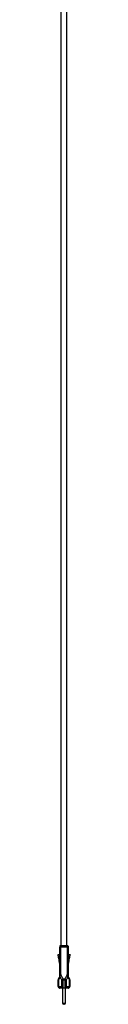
# Model space of a CAD drawing. Header units: millimetres. Extents: x -136 to 1461, y -3731 to -255.
# Tile 1 of 5: x -51 to -37, y -3729 to -2574. Entities that reach past the tile are written whole.
import ezdxf

# ---------------------------------------------------------------- set-up
doc = ezdxf.new("R2010")
doc.units = ezdxf.units.MM

msp = doc.modelspace()

# ---------------------------------------------------------------- linework, layer by layer
at = {"color": 7, "linetype": 'Continuous', "lineweight": 25}
for p, q in [((-47.7, -3659.9), (-47.7, -3661.7)), ((-47.7, -3659.9), (-45.1, -3659.9)), ((-45.1, -3659.9), (-45.1, -3661.7)), ((-42.3, -3659.9), (-42.3, -3661.7)), ((-42.3, -3659.9), (-39.7, -3659.9)), ((-39.7, -3659.9), (-39.7, -3661.7)), ((-50.5, -3671.1), (-50.7, -3670.5)), ((-50.7, -3670.5), (-48.7, -3670.5)), ((-50.5, -3671.9), (-50.5, -3671.1)), ((-48.7, -3660.9), (-48.7, -3661.8)), ((-45.1, -3661.7), (-47.7, -3661.7)), ((-39.7, -3661.7), (-42.3, -3661.7)), ((-38.7, -3660.9), (-38.7, -3661.8)), ((-38.7, -3660.9), (-38.7, -3660.9)), ((-38.7, -3661.8), (-38.7, -3660.9)), ((-38.7, -3681.4), (-38.7, -3670.5)), ((-38.7, -3670.5), (-36.6, -3670.5)), ((-36.6, -3670.5), (-36.9, -3671.1)), ((-36.6, -3670.5), (-36.9, -3671.1)), ((-36.9, -3671.1), (-36.9, -3671.9)), ((-36.9, -3671.1), (-36.9, -3671.1)), ((-36.9, -3671.1), (-36.9, -3671.9)), ((-50.2, -3672.3), (-50.5, -3671.9)), ((-50.2, -3673.2), (-50.2, -3672.3)), ((-50, -3673.4), (-50.2, -3673.2)), ((-50, -3674.4), (-50, -3673.4)), ((-49.8, -3674.6), (-50, -3674.4)), ((-49.8, -3675.7), (-49.8, -3674.6)), ((-49.5, -3675.9), (-49.8, -3675.7)), ((-49.5, -3677.1), (-49.5, -3675.9)), ((-49.2, -3677.3), (-49.5, -3677.1)), ((-49.2, -3678.5), (-49.2, -3677.3)), ((-48.9, -3678.8), (-49.2, -3678.5)), ((-48.9, -3680.1), (-48.9, -3678.8)), ((-48.7, -3681.4), (-48.9, -3680.1)), ((-38.4, -3680.1), (-38.7, -3681.4)), ((-38.4, -3680.1), (-38.7, -3681.4)), ((-38.7, -3681.4), (-38.7, -3681.4)), ((-38.1, -3678.5), (-38.4, -3678.8)), ((-38.1, -3678.5), (-38.4, -3678.8)), ((-38.4, -3678.8), (-38.4, -3680.1)), ((-38.4, -3678.8), (-38.4, -3678.8)), ((-38.4, -3678.8), (-38.4, -3680.1)), ((-38.4, -3680.1), (-38.4, -3680.1)), ((-37.9, -3677.1), (-38.1, -3677.3)), ((-37.9, -3677.1), (-38.1, -3677.3)), ((-38.1, -3677.3), (-38.1, -3678.5)), ((-38.1, -3677.3), (-38.1, -3677.3)), ((-38.1, -3677.3), (-38.1, -3678.5)), ((-38.1, -3678.5), (-38.1, -3678.5)), ((-37.6, -3675.7), (-37.9, -3675.9)), ((-37.6, -3675.7), (-37.9, -3675.9)), ((-37.9, -3675.9), (-37.9, -3677.1)), ((-37.9, -3675.9), (-37.9, -3675.9)), ((-37.9, -3675.9), (-37.9, -3677.1)), ((-37.9, -3677.1), (-37.9, -3677.1)), ((-37.4, -3674.4), (-37.6, -3674.6)), ((-37.4, -3674.4), (-37.6, -3674.6)), ((-37.6, -3674.6), (-37.6, -3675.7)), ((-37.6, -3674.6), (-37.6, -3674.6)), ((-37.6, -3674.6), (-37.6, -3675.7)), ((-37.6, -3675.7), (-37.6, -3675.7)), ((-37.1, -3673.2), (-37.4, -3673.4)), ((-37.1, -3673.2), (-37.4, -3673.4)), ((-37.4, -3673.4), (-37.4, -3674.4)), ((-37.4, -3673.4), (-37.4, -3673.4)), ((-37.4, -3673.4), (-37.4, -3674.4)), ((-37.4, -3674.4), (-37.4, -3674.4)), ((-36.9, -3671.9), (-37.1, -3672.3)), ((-36.9, -3671.9), (-37.1, -3672.3)), ((-37.1, -3672.3), (-37.1, -3673.2)), ((-37.1, -3672.3), (-37.1, -3672.3)), ((-37.1, -3672.3), (-37.1, -3673.2)), ((-37.1, -3673.2), (-37.1, -3673.2)), ((-36.9, -3671.9), (-36.9, -3671.9)), ((-50.1, -3699.9), (-50.7, -3700.3)), ((-50.7, -3707.9), (-50.7, -3700.3)), ((-50.2, -3699.3), (-50.5, -3699.7)), ((-50.2, -3699.3), (-48.9, -3697.6)), ((-48.8, -3698.2), (-50.1, -3699.9)), ((-50.1, -3699.9), (-50.1, -3707.9)), ((-48.4, -3696.1), (-48.7, -3696.1)), ((-48.7, -3697), (-48.7, -3696.1)), ((-48.4, -3697), (-48.7, -3697)), ((-48.4, -3696.1), (-48.4, -3697)), ((-41.1, -3700.4), (-46.3, -3700.4)), ((-46.3, -3707.9), (-46.3, -3700.4)), ((-44.9, -3699.4), (-42.5, -3699.4)), ((-44.9, -3700.4), (-44.9, -3709.3)), ((-42.5, -3709.3), (-42.5, -3700.4)), ((-41.1, -3700.4), (-41.1, -3707.9)), ((-39, -3697), (-39, -3696.1)), ((-38.7, -3696.1), (-39, -3696.1)), ((-38.7, -3697), (-39, -3697)), ((-38.7, -3696.1), (-38.7, -3697)), ((-38.7, -3697), (-38.7, -3696.1)), ((-37.3, -3699.9), (-38.6, -3698.2)), ((-38.5, -3697.6), (-37.2, -3699.3)), ((-38.5, -3697.6), (-38.5, -3697.6)), ((-37.2, -3699.3), (-38.5, -3697.6)), ((-37.3, -3707.9), (-37.3, -3699.9)), ((-37.3, -3699.9), (-36.7, -3700.3)), ((-37.2, -3699.3), (-36.9, -3699.7)), ((-36.9, -3699.7), (-37.2, -3699.3)), ((-36.9, -3699.7), (-36.9, -3699.7)), ((-36.7, -3700.3), (-36.7, -3707.9)), ((-36.7, -3700.3), (-36.7, -3700.3)), ((-36.7, -3707.9), (-36.7, -3700.3)), ((-50.7, -3707.9), (-46.3, -3707.9)), ((-38.7, -3709.9), (-48.7, -3709.9)), ((-45.4, -3709.9), (-45.4, -3727.4)), ((-41.9, -3727.4), (-41.9, -3709.9)), ((-41.9, -3727.4), (-41.9, -3709.9)), ((-41.1, -3707.9), (-36.7, -3707.9)), ((-43.4, -3728.9), (-43.9, -3728.9))]:
    msp.add_line(p, q, dxfattribs=at)
at = {"color": 8, "linetype": 'Continuous', "lineweight": 25}
for p, q in [((-38.7, -3660.7), (-38.7, -3660.9)), ((-45.4, -3727.4), (-41.9, -3727.4))]:
    msp.add_line(p, q, dxfattribs=at)
at = {"color": 7, "linetype": 'Continuous', "lineweight": 25, "flags": 128}
for points in [[(-48.7, -3694.2), (-48.7, -3690.3), (-48.7, -3686.4), (-48.7, -3682.4), (-48.7, -3678.4), (-48.7, -3674.3), (-48.7, -3670.1), (-48.7, -3666), (-48.7, -3661.8)], [(-47.7, -3661.7), (-47.7, -3665.9), (-47.7, -3670), (-47.7, -3674.1), (-47.7, -3678.1), (-47.7, -3682.1), (-47.7, -3686.1), (-47.7, -3690), (-47.7, -3693.8)], [(-39.7, -3693.8), (-39.7, -3690), (-39.7, -3686.1), (-39.7, -3682.1), (-39.7, -3678.1), (-39.7, -3674.1), (-39.7, -3670), (-39.7, -3665.9), (-39.7, -3661.7)], [(-38.7, -3661.8), (-38.7, -3666), (-38.7, -3670.1), (-38.7, -3674.3), (-38.7, -3678.4), (-38.7, -3682.4), (-38.7, -3686.4), (-38.7, -3690.3), (-38.7, -3694.2)], [(-38.7, -3670.5), (-38.7, -3670.1), (-38.7, -3666), (-38.7, -3661.8)], [(-38.7, -3694.2), (-38.7, -3690.3), (-38.7, -3686.4), (-38.7, -3682.4), (-38.7, -3681.4)], [(-47.7, -3693.8), (-47.9, -3693.8), (-48.1, -3693.8), (-48.2, -3693.9), (-48.4, -3693.9), (-48.5, -3694), (-48.6, -3694), (-48.7, -3694.1), (-48.7, -3694.2)], [(-38.7, -3694.2), (-38.7, -3694.1), (-38.8, -3694), (-38.9, -3694), (-39, -3693.9), (-39.1, -3693.9), (-39.3, -3693.8), (-39.5, -3693.8), (-39.7, -3693.8)], [(-46.3, -3700.4), (-47.4, -3698.3), (-48.4, -3696.1)], [(-44.9, -3700.4), (-44.9, -3700.3), (-44.9, -3700.1), (-44.9, -3700), (-44.9, -3699.9), (-44.9, -3699.8), (-44.9, -3699.7), (-44.9, -3699.5), (-44.9, -3699.4)], [(-42.5, -3700.4), (-42.5, -3700.3), (-42.5, -3700.1), (-42.5, -3700), (-42.5, -3699.9), (-42.5, -3699.8), (-42.5, -3699.7), (-42.5, -3699.5), (-42.5, -3699.4)], [(-39, -3696.1), (-40, -3698.3), (-41.1, -3700.4)]]:
    msp.add_lwpolyline(points, dxfattribs=at)
at = {"color": 8, "linetype": 'Continuous', "lineweight": 25, "flags": 128}
msp.add_lwpolyline([(-38.7, -3660.9), (-38.7, -3660.9), (-38.7, -3660.9)], dxfattribs=at)
at = {"color": 7, "linetype": 'Continuous', "lineweight": 25}
for centre, radius, start, end in [((-47.7, -3660.9), 1, 90, 180), ((-39.7, -3660.9), 1, 360, 90), ((-39.7, -3660.9), 1, 7.784, 90), ((-47.9, -3664.9), 3.22, 85.5749, 103.4707), ((-39.4, -3664.9), 3.24, 76.5783, 94.3919), ((39.4, -3653.8), 95.8, 204.6917, 208.4679), ((-126.7, -3653.7), 95.8, 331.4906, 335.2708), ((-49.7, -3700.3), 1, 142.7255, 180), ((-49.7, -3699.5), 0.546, 154.2078, 222.3294), ((-49.7, -3697), 1, 322.7815, 0.005), ((-48.4, -3697.8), 0.546, 154.2078, 222.3294), ((-50.4, -3697), 2, 322.7535, 0.0025), ((-43.3, -3703.3), 4.2, 111.9364, 135.2351), ((-44.1, -3703.3), 4.21, 44.8039, 68.0476), ((-37, -3697), 2, 180.0025, 217.3025), ((-37.7, -3697), 0.999, 180.0051, 217.3305), ((-37.7, -3697), 1, 179.995, 217.2185), ((-39, -3697.8), 0.547, 317.6238, 25.6085), ((-37.7, -3699.5), 0.547, 317.6238, 25.6085), ((-37.7, -3700.3), 1, 360, 37.2745), ((-37.7, -3700.3), 1, 360, 37.2745), ((-48.7, -3707.9), 2, 180, 270), ((-48.3, -3708.1), 1.79, 171.9659, 258.6104), ((-41.3, -3704.4), 6.07, 215.506, 234.4731), ((-43, -3706.6), 3.21, 235.5308, 258.4051), ((-44.3, -3706.6), 3.21, 281.5949, 304.4692), ((-39.6, -3709.8), 4.05, 179.8553, 181.0968), ((-46.1, -3704.3), 6.09, 305.5294, 324.4497), ((-39, -3708.1), 1.79, 281.4539, 8.0648), ((-38.7, -3707.9), 2, 270, 0), ((-38.7, -3707.9), 2, 270, 0), ((-43.9, -3727.4), 1.5, 180, 270), ((-43.4, -3727.4), 1.5, 270, 0), ((-43.4, -3727.4), 1.5, 270, 0)]:
    msp.add_arc(centre, radius, start, end, dxfattribs=at)
for points, knots in [([(-47.2, -2174.8), (-47.2, -2174.9), (-47.2, -2181), (-47.2, -2192.6), (-47.2, -2209.4), (-47.2, -2225.1), (-47.2, -2239.5), (-47.2, -2252.8), (-47.2, -2265.1), (-47.2, -2276.4), (-47.2, -2287.4), (-47.2, -2298.1), (-47.2, -2308.2), (-47.2, -2317.4), (-47.2, -2326.1), (-47.2, -2334.5), (-47.2, -2350.6), (-47.2, -2374.5), (-47.2, -2406.3), (-47.2, -2456.3), (-47.2, -2524.6), (-47.2, -2599.2), (-47.2, -2662.2), (-47.2, -2713.6), (-47.2, -2764.9), (-47.2, -2816.3), (-47.2, -2867.7), (-47.2, -2928.3), (-47.2, -2998.2), (-47.2, -3077.2), (-47.2, -3156.2), (-47.2, -3235.3), (-47.2, -3307.3), (-47.2, -3372.3), (-47.2, -3430.4), (-47.2, -3475.5), (-47.2, -3507.6), (-47.2, -3526.4), (-47.2, -3544.6), (-47.2, -3558), (-47.2, -3567.3), (-47.2, -3573.3), (-47.2, -3580.1), (-47.2, -3587.9), (-47.2, -3596.5), (-47.2, -3606.7), (-47.2, -3618.5), (-47.2, -3632.1), (-47.2, -3646), (-47.2, -3655.4), (-47.2, -3659.9)], [0, 0, 0, 0, 0.000107, 0.012247, 0.023551, 0.034064, 0.043828, 0.052725, 0.060968, 0.068588, 0.075612, 0.083233, 0.090082, 0.096194, 0.101833, 0.107523, 0.113277, 0.134285, 0.155819, 0.177468, 0.235494, 0.293636, 0.328208, 0.362754, 0.397267, 0.431778, 0.466287, 0.501017, 0.554309, 0.607605, 0.660898, 0.714187, 0.767474, 0.806551, 0.845627, 0.884702, 0.897599, 0.910469, 0.922732, 0.934143, 0.937541, 0.941541, 0.946155, 0.951377, 0.9572, 0.963617, 0.971927, 0.981028, 0.9909, 1, 1, 1, 1]), ([(-40.2, -3659.9), (-40.2, -3656.1), (-40.2, -3648.3), (-40.2, -3636.6), (-40.2, -3625.2), (-40.2, -3614.8), (-40.2, -3605.5), (-40.2, -3597.4), (-40.2, -3590.4), (-40.2, -3584.3), (-40.2, -3578.4), (-40.2, -3572.6), (-40.2, -3559.8), (-40.2, -3539.8), (-40.2, -3505.7), (-40.2, -3464.4), (-40.2, -3412.9), (-40.2, -3358.3), (-40.2, -3300.7), (-40.2, -3236.7), (-40.2, -3166.1), (-40.2, -3089.1), (-40.2, -3012), (-40.2, -2944), (-40.2, -2885), (-40.2, -2835.3), (-40.2, -2785.7), (-40.2, -2736), (-40.2, -2686.4), (-40.2, -2636.7), (-40.2, -2593.9), (-40.2, -2558), (-40.2, -2529), (-40.2, -2500), (-40.2, -2471.1), (-40.2, -2442.2), (-40.2, -2417.9), (-40.2, -2398.4), (-40.2, -2383.8), (-40.2, -2372.3), (-40.2, -2363.5), (-40.2, -2356.9), (-40.2, -2349.7), (-40.2, -2341.7), (-40.2, -2333.2), (-40.2, -2324.1), (-40.2, -2314.4), (-40.2, -2304), (-40.2, -2292.7), (-40.2, -2280.5), (-40.2, -2267.3), (-40.2, -2253.6), (-40.2, -2239.4), (-40.2, -2224.6), (-40.2, -2208.9), (-40.2, -2192.2), (-40.2, -2180.7), (-40.2, -2174.8)], [0, 0, 0, 0, 0.007524, 0.015897, 0.023583, 0.030566, 0.036832, 0.04237, 0.046916, 0.050873, 0.054759, 0.058678, 0.062629, 0.080651, 0.098903, 0.131493, 0.164082, 0.202878, 0.241676, 0.280476, 0.332438, 0.384403, 0.436373, 0.488346, 0.522017, 0.555429, 0.588802, 0.622171, 0.655565, 0.688987, 0.722433, 0.741963, 0.761479, 0.781006, 0.800486, 0.819963, 0.839274, 0.8496, 0.859444, 0.868754, 0.872944, 0.877219, 0.88203, 0.887406, 0.893371, 0.899325, 0.905806, 0.912837, 0.920443, 0.928651, 0.937491, 0.946997, 0.956325, 0.966271, 0.976867, 0.988148, 1, 1, 1, 1]), ([(-45.1, -3659.9), (-44.7, -3659.9), (-44.2, -3659.9), (-43.4, -3659.9), (-43.2, -3659.9), (-42.7, -3659.9), (-42.5, -3659.9), (-42.3, -3659.9)], [0, 0, 0, 0, 0.5, 0.5, 0.75, 0.75, 1, 1, 1, 1]), ([(-42.3, -3661.7), (-42.5, -3661.7), (-42.7, -3661.7), (-43.2, -3661.7), (-43.4, -3661.7), (-43.9, -3661.7), (-44.2, -3661.7), (-44.6, -3661.7), (-44.9, -3661.7), (-45.1, -3661.7)], [0, 0, 0, 0, 0.25, 0.25, 0.5, 0.5, 0.75, 0.75, 1, 1, 1, 1]), ([(-38.7, -3660.9), (-38.7, -3660.9), (-38.7, -3660.9), (-38.7, -3660.9), (-38.7, -3660.9), (-38.7, -3660.9), (-38.7, -3660.8), (-38.7, -3660.8), (-38.7, -3660.8), (-38.7, -3660.7)], [0, 0, 0, 0, 0.146922, 0.457163, 0.614558, 0.674267, 0.718225, 0.78994, 1, 1, 1, 1]), ([(-48.7, -3696.1), (-48.7, -3696), (-48.7, -3695.8), (-48.7, -3695.5), (-48.7, -3695.3), (-48.7, -3694.8), (-48.7, -3694.5), (-48.7, -3694.2)], [0, 0, 0, 0, 0.25, 0.25, 0.5, 0.5, 1, 1, 1, 1]), ([(-47.7, -3693.8), (-47.8, -3694.2), (-47.9, -3694.5), (-48.1, -3695.1), (-48.2, -3695.3), (-48.3, -3695.7), (-48.3, -3695.9), (-48.4, -3696.1)], [0, 0, 0, 0, 0.5, 0.5, 0.75, 0.75, 1, 1, 1, 1]), ([(-39, -3696.1), (-39, -3695.9), (-39.1, -3695.7), (-39.2, -3695.3), (-39.3, -3695.1), (-39.4, -3694.7), (-39.4, -3694.5), (-39.6, -3694.2), (-39.6, -3694), (-39.7, -3693.8)], [0, 0, 0, 0, 0.25, 0.25, 0.5, 0.5, 0.75, 0.75, 1, 1, 1, 1]), ([(-38.7, -3694.2), (-38.7, -3694.5), (-38.7, -3694.8), (-38.7, -3695.3), (-38.7, -3695.5), (-38.7, -3695.8), (-38.7, -3696), (-38.7, -3696.1)], [0, 0, 0, 0, 0.5, 0.5, 0.75, 0.75, 1, 1, 1, 1]), ([(-38.7, -3696.1), (-38.7, -3696), (-38.7, -3695.8), (-38.7, -3695.5), (-38.7, -3695.3), (-38.7, -3694.8), (-38.7, -3694.5), (-38.7, -3694.2)], [0, 0, 0, 0, 0.25, 0.25, 0.5, 0.5, 1, 1, 1, 1])]:
    msp.add_open_spline(points, degree=3, knots=knots, dxfattribs=at)

doc.saveas('drawing.dxf')
